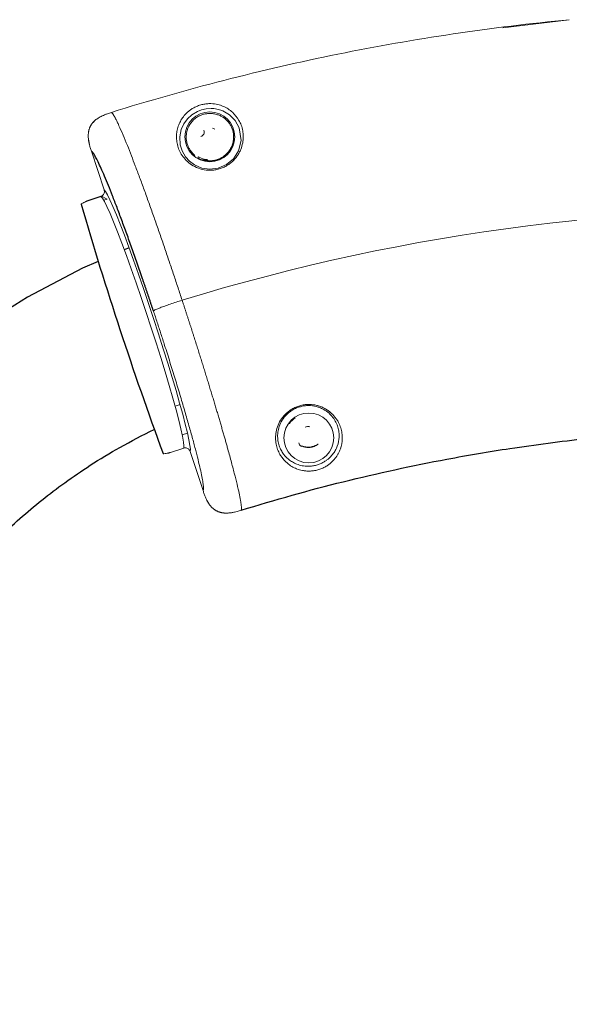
# Paper-space layout '_Right' of a CAD drawing. Header units: millimetres. Extents: x -605 to 634, y 5 to 2555.
# Tile 11 of 18: x -290 to -182, y 2173 to 2365. Entities that reach past the tile are written whole.
import ezdxf

# ---------------------------------------------------------------- set-up
doc = ezdxf.new("R2010")
doc.units = ezdxf.units.MM

psp = doc.layouts.new('_Right')

# ---------------------------------------------------------------- linework, layer by layer
at = {"color": 144, "linetype": 'Continuous', "lineweight": 18}
for p, q in [((-195.24, 2363.86), (-182.24, 2365.46)), ((-275.51, 2345.35), (-275.32, 2345.55)), ((-276.4, 2343.46), (-276.34, 2343.72)), ((-276.18, 2344.29), (-276.1, 2344.45)), ((-276.23, 2341.04), (-276.45, 2342.43)), ((-273.34, 2332.11), (-275.83, 2339.7)), ((-254.99, 2338.38), (-254.87, 2338.6)), ((-253.91, 2337.81), (-253.79, 2337.9)), ((-253.28, 2337.98), (-253.59, 2337.74)), ((-273.3, 2331.78), (-273.31, 2332)), ((-273.97, 2330.85), (-276.56, 2330)), ((-273.86, 2330.89), (-272.78, 2330.32)), ((-272.78, 2330.32), (-273.43, 2330.11)), ((-259.46, 2289.79), (-258.48, 2290.11)), ((-235.93, 2287.48), (-236.12, 2287.49)), ((-237.2, 2286.4), (-237.06, 2286.4)), ((-258.05, 2284.13), (-257.02, 2284.47)), ((-260.34, 2280.7), (-257.76, 2281.56)), ((-234.63, 2282), (-234.65, 2281.97)), ((-231.47, 2282.34), (-231.45, 2282.31)), ((-253.97, 2273.24), (-256.5, 2280.92)), ((-250.77, 2269.04), (-250.99, 2269.11)), ((-247.82, 2269.02), (-249.19, 2268.83))]:
    psp.add_line(p, q, dxfattribs=at)
at = {"color": 7, "linetype": 'Continuous', "lineweight": 25}
for p, q in [((-253.79, 2337.9), (-253.73, 2338.15)), ((-273.97, 2330.85), (-276.56, 2330)), ((-268.45, 2320.77), (-269.39, 2320.36))]:
    psp.add_line(p, q, dxfattribs=at)
at = {"color": 144, "linetype": 'Continuous', "lineweight": 18, "flags": 128}
for points in [[(-250.94, 2347.87), (-251.89, 2348.04), (-252.36, 2348.07), (-253.37, 2348), (-254.25, 2347.8), (-255.07, 2347.49), (-256.19, 2346.82), (-257.01, 2346.07), (-257.76, 2345.05), (-258.25, 2343.98), (-258.55, 2342.49), (-258.44, 2340.92), (-258.07, 2339.76), (-257.41, 2338.62), (-256.63, 2337.76), (-255.62, 2337.01), (-254.22, 2336.41), (-252.65, 2336.19), (-251.01, 2336.39), (-249.35, 2337.11), (-248.03, 2338.22), (-247.02, 2339.79), (-246.53, 2341.83), (-246.9, 2344.28), (-247.68, 2345.7), (-248.8, 2346.83), (-250.12, 2347.6)], [(-253.23, 2337.8), (-253.26, 2337.89), (-253.28, 2337.98)], [(-253.05, 2337.86), (-253.06, 2337.86), (-253.07, 2337.85), (-253.08, 2337.85), (-253.09, 2337.84), (-253.09, 2337.83), (-253.1, 2337.81), (-253.11, 2337.79), (-253.12, 2337.78)], [(-273.34, 2332.11), (-273.06, 2331.8), (-272.68, 2331.15), (-272.2, 2330.17), (-271.62, 2328.87), (-270.95, 2327.27), (-270.2, 2325.39), (-269.38, 2323.26), (-268.5, 2320.9), (-267.57, 2318.35), (-266.61, 2315.64), (-265.63, 2312.81), (-264.64, 2309.89), (-263.66, 2306.93), (-262.69, 2303.96), (-261.76, 2301.02), (-260.86, 2298.16), (-260.03, 2295.41), (-259.26, 2292.81), (-258.56, 2290.39), (-257.96, 2288.19), (-257.45, 2286.23), (-257.03, 2284.55), (-256.73, 2283.16), (-256.54, 2282.08), (-256.46, 2281.33), (-256.5, 2280.92)], [(-257.76, 2281.56), (-257.72, 2281.98), (-257.8, 2282.75), (-258, 2283.87), (-258.31, 2285.3), (-258.74, 2287.04), (-259.26, 2289.06), (-259.89, 2291.32), (-260.61, 2293.81), (-261.4, 2296.47), (-262.26, 2299.27), (-263.17, 2302.17), (-264.12, 2305.13), (-265.1, 2308.1), (-266.09, 2311.05), (-267.08, 2313.92), (-268.05, 2316.69), (-268.99, 2319.3), (-269.89, 2321.72), (-270.73, 2323.91), (-271.5, 2325.85), (-272.19, 2327.5), (-272.79, 2328.85), (-273.3, 2329.86), (-273.69, 2330.53), (-273.97, 2330.85)]]:
    psp.add_lwpolyline(points, dxfattribs=at)
at = {"color": 7, "linetype": 'Continuous', "lineweight": 25, "flags": 128}
psp.add_lwpolyline([(-274.49, 2318.13), (-277.6, 2316.77), (-288.36, 2311.09), (-298.31, 2304.82), (-307.49, 2297.99), (-315.94, 2290.66), (-323.68, 2282.85), (-332.14, 2272.92), (-339.75, 2262.45), (-346.65, 2251.51), (-352.92, 2240.12), (-358.69, 2228.34), (-366.95, 2209.1), (-374.54, 2188.91), (-381.57, 2167.8)], dxfattribs=at)
at = {"color": 144, "linetype": 'Continuous', "lineweight": 18}
for centre in [(-252.64, 2342.53), (-233.24, 2283.55)]:
    psp.add_circle(centre, 4.88, dxfattribs=at)
for centre, radius, start, end in [((-252.64, 2342.53), 1.78, 57.9329, 72.9329), ((-255.64, 2338.71), 0.182, 59.5106, 129.8338), ((-252.64, 2342.53), 4.77, 240.4549, 256.0266), ((-252.64, 2342.53), 4.51, 240.4549, 256.0266), ((-253.12, 2337.78), 0.254, 84.1836, 128.2081), ((-253.07, 2337.6), 0.254, 84.9979, 128.2082), ((-231.03, 2344), 22.86, 195.1295, 195.592), ((-272.62, 2320.71), 10.11, 115.4155, 120.338), ((-140, 1926.52), 401.74, 87.3166, 107.0909), ((-233.24, 2283.55), 4.77, 124.4293, 143.3069), ((-262.69, 2290.51), 10.11, 276.0819, 281.0044)]:
    psp.add_arc(centre, radius, start, end, dxfattribs=at)
at = {"color": 7, "linetype": 'Continuous', "lineweight": 25}
psp.add_arc((429.98, 2535.12), 737.14, 196.21164, 200.20828, dxfattribs=at)
at = {"color": 144, "linetype": 'Continuous', "lineweight": 18}
for points, knots in [([(-182.24, 2365.46), (-197.45, 2363.99), (-212.58, 2361.74), (-242.53, 2355.67), (-257.35, 2351.86), (-271.93, 2347.29)], [0, 0, 0, 0, 0.5, 0.5, 1, 1, 1, 1]), ([(-250, 2348.48), (-249.66, 2348.34), (-249.34, 2348.16), (-248.75, 2347.78), (-248.48, 2347.57), (-247.71, 2346.87), (-247.29, 2346.34), (-246.77, 2345.44), (-246.62, 2345.12), (-246.37, 2344.44), (-246.28, 2344.08), (-246.14, 2343.34), (-246.1, 2342.96), (-246.1, 2342.16), (-246.13, 2341.74), (-246.29, 2340.9), (-246.41, 2340.47), (-246.67, 2339.83), (-246.77, 2339.61), (-247, 2339.19), (-247.13, 2338.98), (-247.56, 2338.37), (-247.9, 2337.97), (-248.5, 2337.44), (-248.72, 2337.27), (-249.17, 2336.96), (-249.41, 2336.82), (-249.91, 2336.56), (-250.17, 2336.45), (-250.7, 2336.26), (-250.97, 2336.18), (-251.53, 2336.06), (-251.81, 2336.02), (-252.37, 2335.97), (-252.65, 2335.97), (-253.48, 2336), (-254.01, 2336.1), (-255.02, 2336.4), (-255.48, 2336.61), (-256.32, 2337.1), (-256.7, 2337.37), (-257.36, 2337.97), (-257.64, 2338.29), (-258.14, 2338.97), (-258.35, 2339.31), (-258.69, 2340.01), (-258.82, 2340.36), (-259.03, 2341.08), (-259.1, 2341.44), (-259.17, 2342.14), (-259.18, 2342.49), (-259.15, 2343.17), (-259.11, 2343.51), (-258.97, 2344.18), (-258.87, 2344.51), (-258.62, 2345.16), (-258.47, 2345.47), (-258.11, 2346.09), (-257.9, 2346.39), (-257.4, 2346.98), (-257.12, 2347.26), (-256.61, 2347.68), (-256.42, 2347.81), (-256.03, 2348.07), (-255.82, 2348.19), (-255.47, 2348.37), (-255.35, 2348.43), (-255.1, 2348.53), (-254.97, 2348.58), (-254.71, 2348.68), (-254.57, 2348.72), (-254.3, 2348.8), (-254.16, 2348.84), (-253.75, 2348.93), (-253.47, 2348.97), (-252.94, 2349.02), (-252.69, 2349.02), (-251.95, 2349.01), (-251.52, 2348.94), (-250.72, 2348.76), (-250.35, 2348.63), (-250, 2348.48)], [0, 0, 0, 0, 0.03125, 0.03125, 0.0625, 0.0625, 0.125, 0.125, 0.15625, 0.15625, 0.1875, 0.1875, 0.21875, 0.21875, 0.25, 0.25, 0.28125, 0.28125, 0.296875, 0.296875, 0.3125, 0.3125, 0.34375, 0.34375, 0.359375, 0.359375, 0.375, 0.375, 0.390625, 0.390625, 0.40625, 0.40625, 0.421875, 0.421875, 0.4375, 0.4375, 0.46875, 0.46875, 0.5, 0.5, 0.53125, 0.53125, 0.5625, 0.5625, 0.59375, 0.59375, 0.625, 0.625, 0.65625, 0.65625, 0.6875, 0.6875, 0.71875, 0.71875, 0.75, 0.75, 0.78125, 0.78125, 0.8125, 0.8125, 0.84375, 0.84375, 0.859375, 0.859375, 0.875, 0.875, 0.882812, 0.882812, 0.890625, 0.890625, 0.898437, 0.898437, 0.90625, 0.90625, 0.921875, 0.921875, 0.9375, 0.9375, 0.96875, 0.96875, 1, 1, 1, 1]), ([(-271.93, 2347.29), (-272.19, 2347.21), (-272.64, 2347.06), (-273.24, 2346.84), (-273.72, 2346.63), (-274.14, 2346.42), (-274.39, 2346.27), (-274.51, 2346.19)], [0, 0, 0, 0, 0.29022, 0.499614, 0.682177, 0.84923, 1, 1, 1, 1]), ([(-271.93, 2347.29), (-271.92, 2347.28), (-271.89, 2347.27), (-271.85, 2347.23), (-271.8, 2347.19), (-271.74, 2347.13), (-271.68, 2347.05), (-271.6, 2346.95), (-271.52, 2346.82), (-271.43, 2346.67), (-271.33, 2346.5), (-271.21, 2346.29), (-271.09, 2346.05), (-270.94, 2345.77), (-270.79, 2345.46), (-270.62, 2345.1), (-270.26, 2344.32), (-269.68, 2343), (-268.85, 2340.97), (-268.04, 2338.93), (-267.37, 2337.17), (-266.83, 2335.74), (-266.39, 2334.57), (-265.95, 2333.37), (-265.5, 2332.15), (-265.05, 2330.91), (-264.6, 2329.64), (-264.15, 2328.37), (-263.69, 2327.08), (-263.24, 2325.79), (-262.78, 2324.49), (-262.33, 2323.18), (-261.88, 2321.88), (-261.44, 2320.58), (-260.99, 2319.29), (-260.56, 2318), (-260.13, 2316.72), (-259.7, 2315.45), (-259.28, 2314.2), (-258.87, 2312.96), (-258.47, 2311.74), (-258.2, 2310.92), (-258.07, 2310.52)], [0, 0, 0, 0, 0.010491, 0.021667, 0.033528, 0.046073, 0.059304, 0.073219, 0.087819, 0.103103, 0.119072, 0.135726, 0.153065, 0.171088, 0.189797, 0.209189, 0.229267, 0.306615, 0.375185, 0.434974, 0.485981, 0.51411, 0.541874, 0.569272, 0.596305, 0.622973, 0.649276, 0.675213, 0.700785, 0.725992, 0.750833, 0.77531, 0.799421, 0.823167, 0.846548, 0.869565, 0.892216, 0.914502, 0.936424, 0.957981, 0.979173, 1, 1, 1, 1]), ([(-253.05, 2337.86), (-252.85, 2337.84), (-252.64, 2337.83), (-252.23, 2337.85), (-252.01, 2337.87), (-251.6, 2337.95), (-251.39, 2338), (-250.99, 2338.13), (-250.79, 2338.21), (-250.22, 2338.49), (-249.88, 2338.72), (-249.29, 2339.23), (-249.04, 2339.51), (-248.64, 2340.07), (-248.48, 2340.36), (-248.23, 2340.94), (-248.14, 2341.23), (-248.02, 2341.78), (-247.99, 2342.05), (-247.97, 2342.58), (-247.99, 2342.84), (-248.08, 2343.56), (-248.22, 2344.01), (-248.5, 2344.61), (-248.61, 2344.81), (-248.84, 2345.17), (-248.97, 2345.34), (-249.38, 2345.82), (-249.7, 2346.1), (-250.25, 2346.46), (-250.44, 2346.57), (-250.86, 2346.76), (-251.08, 2346.84), (-251.56, 2346.98), (-251.82, 2347.04), (-252.26, 2347.09), (-252.42, 2347.09), (-252.75, 2347.1), (-252.92, 2347.09), (-253.21, 2347.06), (-253.31, 2347.04), (-253.51, 2347.01), (-253.62, 2346.99), (-253.82, 2346.94), (-253.93, 2346.91), (-254.13, 2346.84), (-254.23, 2346.81), (-254.51, 2346.7), (-254.68, 2346.62), (-254.99, 2346.45), (-255.13, 2346.36), (-255.51, 2346.1), (-255.71, 2345.93), (-256.08, 2345.57), (-256.23, 2345.38), (-256.64, 2344.83), (-256.84, 2344.44), (-257.06, 2343.85), (-257.12, 2343.64), (-257.21, 2343.23), (-257.24, 2343.01), (-257.29, 2342.37), (-257.26, 2341.93), (-257.11, 2341.27), (-257.05, 2341.04), (-256.88, 2340.59), (-256.77, 2340.36), (-256.51, 2339.92), (-256.36, 2339.7), (-255.99, 2339.27), (-255.79, 2339.06), (-255.55, 2338.87)], [0, 0, 0, 0, 0.015625, 0.015625, 0.03125, 0.03125, 0.046875, 0.046875, 0.0625, 0.0625, 0.09375, 0.09375, 0.125, 0.125, 0.15625, 0.15625, 0.1875, 0.1875, 0.21875, 0.21875, 0.25, 0.25, 0.3125, 0.3125, 0.34375, 0.34375, 0.375, 0.375, 0.4375, 0.4375, 0.46875, 0.46875, 0.5, 0.5, 0.53125, 0.53125, 0.546875, 0.546875, 0.5625, 0.5625, 0.570313, 0.570313, 0.578125, 0.578125, 0.585938, 0.585938, 0.59375, 0.59375, 0.609375, 0.609375, 0.625, 0.625, 0.65625, 0.65625, 0.6875, 0.6875, 0.75, 0.75, 0.78125, 0.78125, 0.8125, 0.8125, 0.875, 0.875, 0.90625, 0.90625, 0.9375, 0.9375, 0.96875, 0.96875, 1, 1, 1, 1]), ([(-250.12, 2347.6), (-250.24, 2347.65), (-250.38, 2347.7), (-250.65, 2347.79), (-250.79, 2347.84), (-250.94, 2347.87)], [0, 0, 0, 0, 0.5, 0.5, 1, 1, 1, 1]), ([(-275.86, 2344.9), (-275.89, 2344.85), (-275.95, 2344.75), (-276.04, 2344.6), (-276.11, 2344.45), (-276.15, 2344.34), (-276.18, 2344.29)], [0, 0, 0, 0, 0.25134, 0.501399, 0.750762, 1, 1, 1, 1]), ([(-275.32, 2345.56), (-275.37, 2345.5), (-275.47, 2345.4), (-275.61, 2345.24), (-275.74, 2345.07), (-275.82, 2344.96), (-275.86, 2344.9)], [0, 0, 0, 0, 0.258406, 0.510931, 0.75796, 1, 1, 1, 1]), ([(-275.32, 2345.55), (-275.27, 2345.6), (-275.18, 2345.69), (-275.03, 2345.82), (-274.86, 2345.95), (-274.69, 2346.07), (-274.57, 2346.15), (-274.51, 2346.19)], [0, 0, 0, 0, 0.187441, 0.381134, 0.581141, 0.787457, 1, 1, 1, 1]), ([(-274.51, 2346.19), (-274.57, 2346.15), (-274.69, 2346.07), (-274.86, 2345.95), (-275.03, 2345.82), (-275.18, 2345.69), (-275.27, 2345.6), (-275.32, 2345.56)], [0, 0, 0, 0, 0.212524, 0.418829, 0.618836, 0.812539, 1, 1, 1, 1]), ([(-276.4, 2343.46), (-276.41, 2343.4), (-276.43, 2343.26), (-276.44, 2343.06), (-276.45, 2342.85), (-276.45, 2342.64), (-276.45, 2342.5), (-276.45, 2342.43)], [0, 0, 0, 0, 0.192344, 0.388574, 0.588666, 0.792527, 1, 1, 1, 1]), ([(-276.18, 2344.29), (-276.2, 2344.23), (-276.24, 2344.13), (-276.29, 2343.97), (-276.33, 2343.8), (-276.37, 2343.63), (-276.39, 2343.52), (-276.4, 2343.46)], [0, 0, 0, 0, 0.196194, 0.39407, 0.59388, 0.795814, 1, 1, 1, 1]), ([(-253.85, 2343.83), (-253.82, 2343.78), (-253.79, 2343.72), (-253.75, 2343.59), (-253.74, 2343.53), (-253.73, 2343.33), (-253.75, 2343.19), (-253.87, 2342.94), (-253.95, 2342.83), (-254.17, 2342.67), (-254.29, 2342.62), (-254.42, 2342.6)], [0, 0, 0, 0, 0.125, 0.125, 0.25, 0.25, 0.5, 0.5, 0.75, 0.75, 1, 1, 1, 1]), ([(-247.84, 2343.17), (-247.81, 2342.95), (-247.71, 2342.19), (-248.02, 2340.85), (-248.85, 2339.49), (-249.85, 2338.59), (-250.94, 2338.01), (-252.09, 2337.74), (-252.81, 2337.76), (-253.12, 2337.78)], [0, 0, 0, 0, 0.1094801, 0.3692034, 0.5490789, 0.6694927, 0.7843045, 0.9089022, 1, 1, 1, 1]), ([(-276.45, 2342.43), (-276.44, 2342.36), (-276.43, 2342.21), (-276.41, 2341.99), (-276.38, 2341.76), (-276.34, 2341.53), (-276.29, 2341.29), (-276.21, 2340.92), (-276.06, 2340.38), (-275.91, 2339.94), (-275.83, 2339.7)], [0, 0, 0, 0, 0.077383, 0.157187, 0.239317, 0.323658, 0.410082, 0.498454, 0.728547, 1, 1, 1, 1]), ([(-253.1, 2338.04), (-253.1, 2338.04), (-253.12, 2338.04), (-253.2, 2338.05), (-253.26, 2338.06), (-253.44, 2338.09), (-253.58, 2338.11), (-253.73, 2338.15)], [0, 0, 0, 0, 0.25, 0.25, 0.5, 0.5, 1, 1, 1, 1]), ([(-273.86, 2330.89), (-273.76, 2330.94), (-273.67, 2331), (-273.5, 2331.16), (-273.44, 2331.25), (-273.28, 2331.55), (-273.26, 2331.78), (-273.31, 2332)], [0, 0, 0, 0, 0.25, 0.25, 0.5, 0.5, 1, 1, 1, 1]), ([(-276.56, 2330), (-276.61, 2329.98), (-276.65, 2329.97), (-276.73, 2329.94), (-276.76, 2329.92), (-276.86, 2329.89), (-276.92, 2329.86), (-276.96, 2329.84)], [0, 0, 0, 0, 0.25, 0.25, 0.5, 0.5, 1, 1, 1, 1]), ([(-258.07, 2310.52), (-258.45, 2310.4), (-258.83, 2310.27), (-259.61, 2310.01), (-260, 2309.88), (-260.76, 2309.62), (-261.12, 2309.49), (-261.79, 2309.26), (-262.09, 2309.15), (-262.6, 2308.95), (-262.82, 2308.87), (-263.17, 2308.72), (-263.31, 2308.66), (-263.51, 2308.55), (-263.57, 2308.52), (-263.65, 2308.45), (-263.67, 2308.43), (-263.68, 2308.41)], [0, 0, 0, 0, 0.125, 0.125, 0.25, 0.25, 0.375, 0.375, 0.5, 0.5, 0.625, 0.625, 0.75, 0.75, 0.875, 0.875, 1, 1, 1, 1]), ([(-258.07, 2310.52), (-258.01, 2310.34), (-257.88, 2309.96), (-257.7, 2309.4), (-257.52, 2308.85), (-257.34, 2308.29), (-257.16, 2307.73), (-256.98, 2307.17), (-256.8, 2306.62), (-256.62, 2306.06), (-256.44, 2305.51), (-256.26, 2304.95), (-256.09, 2304.4), (-255.91, 2303.85), (-255.73, 2303.3), (-255.56, 2302.76), (-255.39, 2302.21), (-255.22, 2301.67), (-255.04, 2301.13), (-254.87, 2300.59), (-254.71, 2300.05), (-254.54, 2299.51), (-254.37, 2298.98), (-254.21, 2298.45), (-254.04, 2297.92), (-253.88, 2297.4), (-253.72, 2296.87), (-253.55, 2296.35), (-253.4, 2295.84), (-253.24, 2295.32), (-253.08, 2294.81), (-252.92, 2294.31), (-252.77, 2293.8), (-252.62, 2293.3), (-252.47, 2292.8), (-252.32, 2292.31), (-252.17, 2291.82), (-252.02, 2291.33), (-251.88, 2290.85), (-251.73, 2290.37), (-251.59, 2289.9), (-251.45, 2289.43), (-251.31, 2288.96), (-251.17, 2288.5), (-251.04, 2288.04), (-250.9, 2287.58), (-250.77, 2287.13), (-250.64, 2286.69), (-250.51, 2286.25), (-250.39, 2285.81), (-250.26, 2285.38), (-250.14, 2284.95), (-250.02, 2284.53), (-249.9, 2284.12), (-249.78, 2283.7), (-249.66, 2283.3), (-249.55, 2282.9), (-249.44, 2282.5), (-249.33, 2282.11), (-248.99, 2280.92), (-248.47, 2279.01), (-247.83, 2276.58), (-247.29, 2274.43), (-246.98, 2273.08), (-246.82, 2272.29), (-246.74, 2271.93), (-246.68, 2271.58), (-246.62, 2271.25), (-246.57, 2270.94), (-246.52, 2270.65), (-246.49, 2270.38), (-246.46, 2270.14), (-246.45, 2269.93), (-246.44, 2269.75), (-246.45, 2269.59), (-246.46, 2269.47), (-246.49, 2269.42), (-246.5, 2269.39)], [0, 0, 0, 0, 0.009134, 0.018258, 0.027373, 0.036477, 0.045571, 0.054655, 0.063729, 0.072793, 0.081846, 0.09089, 0.099924, 0.108948, 0.117962, 0.126966, 0.13596, 0.144944, 0.153918, 0.162881, 0.171835, 0.180779, 0.189713, 0.198637, 0.207551, 0.216455, 0.225349, 0.234234, 0.243108, 0.251972, 0.260826, 0.269671, 0.278505, 0.28733, 0.296144, 0.304949, 0.313743, 0.322528, 0.331303, 0.340068, 0.348823, 0.357568, 0.366303, 0.375029, 0.383744, 0.39245, 0.401145, 0.409831, 0.418507, 0.427173, 0.435829, 0.444475, 0.453112, 0.461738, 0.470355, 0.478962, 0.487559, 0.496146, 0.504723, 0.513291, 0.575219, 0.63857, 0.703346, 0.769547, 0.785202, 0.801203, 0.817549, 0.834241, 0.851277, 0.868659, 0.886386, 0.904459, 0.922876, 0.941639, 0.960748, 0.980201, 1, 1, 1, 1]), ([(-253.97, 2273.24), (-253.96, 2273.25), (-253.95, 2273.28), (-253.93, 2273.32), (-253.92, 2273.38), (-253.91, 2273.45), (-253.9, 2273.52), (-253.89, 2273.61), (-253.89, 2273.7), (-253.89, 2273.8), (-253.91, 2274.1), (-253.97, 2274.73), (-254.18, 2275.93), (-254.5, 2277.44), (-254.93, 2279.25), (-255.46, 2281.33), (-256.09, 2283.67), (-256.81, 2286.25), (-257.61, 2289.04), (-258.49, 2292), (-259.43, 2295.12), (-260.44, 2298.35), (-261.25, 2300.93), (-261.85, 2302.8), (-262.21, 2303.92), (-262.58, 2305.04), (-262.94, 2306.16), (-263.31, 2307.28), (-263.56, 2308.03), (-263.68, 2308.41)], [0, 0, 0, 0, 0.010893, 0.021781, 0.032665, 0.043549, 0.054437, 0.065332, 0.076236, 0.087154, 0.098087, 0.162666, 0.227216, 0.291551, 0.355913, 0.420263, 0.484624, 0.549073, 0.613706, 0.677863, 0.742109, 0.806653, 0.871236, 0.892737, 0.914189, 0.935617, 0.957045, 0.978498, 1, 1, 1, 1]), ([(-228.09, 2279.56), (-228.32, 2279.27), (-228.59, 2278.98), (-229.06, 2278.57), (-229.23, 2278.43), (-229.59, 2278.17), (-229.79, 2278.04), (-230.11, 2277.86), (-230.22, 2277.8), (-230.46, 2277.68), (-230.58, 2277.63), (-230.96, 2277.47), (-231.22, 2277.38), (-231.77, 2277.22), (-232.05, 2277.17), (-232.6, 2277.09), (-232.86, 2277.07), (-233.37, 2277.05), (-233.61, 2277.06), (-234.07, 2277.1), (-234.28, 2277.13), (-234.9, 2277.25), (-235.29, 2277.36), (-235.99, 2277.64), (-236.31, 2277.79), (-236.91, 2278.15), (-237.19, 2278.36), (-237.98, 2279.02), (-238.42, 2279.53), (-238.97, 2280.4), (-239.13, 2280.71), (-239.4, 2281.37), (-239.52, 2281.72), (-239.69, 2282.45), (-239.74, 2282.83), (-239.77, 2283.42), (-239.77, 2283.62), (-239.76, 2284.03), (-239.74, 2284.24), (-239.65, 2284.87), (-239.56, 2285.29), (-239.26, 2286.15), (-239.05, 2286.59), (-238.53, 2287.43), (-238.22, 2287.83), (-237.65, 2288.39), (-237.45, 2288.57), (-237.02, 2288.9), (-236.8, 2289.06), (-236.32, 2289.34), (-236.07, 2289.47), (-235.55, 2289.69), (-235.28, 2289.78), (-234.74, 2289.94), (-234.47, 2290), (-233.9, 2290.08), (-233.62, 2290.1), (-233.06, 2290.11), (-232.79, 2290.09), (-232.24, 2290.03), (-231.97, 2289.98), (-231.46, 2289.86), (-231.21, 2289.78), (-230.72, 2289.6), (-230.49, 2289.5), (-230.04, 2289.27), (-229.83, 2289.14), (-229.43, 2288.88), (-229.24, 2288.74), (-228.71, 2288.29), (-228.4, 2287.97), (-228, 2287.47), (-227.88, 2287.3), (-227.66, 2286.96), (-227.55, 2286.78), (-227.27, 2286.25), (-227.13, 2285.89), (-226.9, 2285.18), (-226.82, 2284.82), (-226.72, 2284.11), (-226.7, 2283.76), (-226.72, 2282.72), (-226.85, 2282.05), (-227.19, 2281.09), (-227.33, 2280.77), (-227.58, 2280.31), (-227.67, 2280.16), (-227.87, 2279.86), (-227.98, 2279.71), (-228.09, 2279.56)], [0, 0, 0, 0, 0.03125, 0.03125, 0.046875, 0.046875, 0.0625, 0.0625, 0.070313, 0.070313, 0.078125, 0.078125, 0.09375, 0.09375, 0.109375, 0.109375, 0.125, 0.125, 0.140625, 0.140625, 0.15625, 0.15625, 0.1875, 0.1875, 0.21875, 0.21875, 0.25, 0.25, 0.3125, 0.3125, 0.34375, 0.34375, 0.375, 0.375, 0.40625, 0.40625, 0.421875, 0.421875, 0.4375, 0.4375, 0.46875, 0.46875, 0.5, 0.5, 0.53125, 0.53125, 0.546875, 0.546875, 0.5625, 0.5625, 0.578125, 0.578125, 0.59375, 0.59375, 0.609375, 0.609375, 0.625, 0.625, 0.640625, 0.640625, 0.65625, 0.65625, 0.671875, 0.671875, 0.6875, 0.6875, 0.703125, 0.703125, 0.71875, 0.71875, 0.75, 0.75, 0.765625, 0.765625, 0.78125, 0.78125, 0.8125, 0.8125, 0.84375, 0.84375, 0.875, 0.875, 0.9375, 0.9375, 0.96875, 0.96875, 0.984375, 0.984375, 1, 1, 1, 1]), ([(-228.62, 2280.29), (-228.4, 2280.55), (-228.22, 2280.82), (-227.91, 2281.37), (-227.78, 2281.66), (-227.46, 2282.52), (-227.34, 2283.11), (-227.3, 2284.04), (-227.31, 2284.35), (-227.39, 2284.99), (-227.45, 2285.32), (-227.65, 2285.97), (-227.77, 2286.29), (-228.1, 2286.94), (-228.3, 2287.26), (-228.77, 2287.87), (-229.05, 2288.17), (-229.53, 2288.58), (-229.7, 2288.71), (-230.07, 2288.96), (-230.26, 2289.08), (-230.67, 2289.3), (-230.88, 2289.4), (-231.33, 2289.57), (-231.57, 2289.64), (-232.29, 2289.83), (-232.81, 2289.9), (-233.6, 2289.89), (-233.86, 2289.87), (-234.4, 2289.8), (-234.66, 2289.74), (-235.17, 2289.6), (-235.43, 2289.52), (-235.92, 2289.31), (-236.16, 2289.19), (-236.61, 2288.92), (-236.82, 2288.78), (-237.22, 2288.47), (-237.42, 2288.3), (-237.94, 2287.78), (-238.23, 2287.4), (-238.72, 2286.62), (-238.9, 2286.21), (-239.17, 2285.42), (-239.26, 2285.03), (-239.34, 2284.46), (-239.35, 2284.27), (-239.37, 2283.9), (-239.36, 2283.71), (-239.33, 2283.18), (-239.28, 2282.84), (-239.12, 2282.18), (-239.01, 2281.87), (-238.76, 2281.28), (-238.61, 2281), (-238.12, 2280.22), (-237.71, 2279.76), (-237, 2279.17), (-236.74, 2279), (-236.2, 2278.68), (-235.91, 2278.53), (-235.27, 2278.29), (-234.93, 2278.19), (-234.37, 2278.08), (-234.17, 2278.05), (-233.75, 2278.02), (-233.53, 2278.01), (-233.06, 2278.02), (-232.82, 2278.03), (-232.3, 2278.11), (-232.04, 2278.16), (-231.65, 2278.27), (-231.52, 2278.31), (-231.27, 2278.39), (-231.15, 2278.44), (-230.92, 2278.53), (-230.8, 2278.59), (-230.58, 2278.69), (-230.48, 2278.75), (-230.18, 2278.91), (-229.99, 2279.03), (-229.66, 2279.27), (-229.5, 2279.39), (-229.07, 2279.77), (-228.83, 2280.02), (-228.62, 2280.29)], [0, 0, 0, 0, 0.03125, 0.03125, 0.0625, 0.0625, 0.125, 0.125, 0.15625, 0.15625, 0.1875, 0.1875, 0.21875, 0.21875, 0.25, 0.25, 0.28125, 0.28125, 0.296875, 0.296875, 0.3125, 0.3125, 0.328125, 0.328125, 0.34375, 0.34375, 0.375, 0.375, 0.390625, 0.390625, 0.40625, 0.40625, 0.421875, 0.421875, 0.4375, 0.4375, 0.453125, 0.453125, 0.46875, 0.46875, 0.5, 0.5, 0.53125, 0.53125, 0.5625, 0.5625, 0.578125, 0.578125, 0.59375, 0.59375, 0.625, 0.625, 0.65625, 0.65625, 0.6875, 0.6875, 0.75, 0.75, 0.78125, 0.78125, 0.8125, 0.8125, 0.84375, 0.84375, 0.859375, 0.859375, 0.875, 0.875, 0.890625, 0.890625, 0.90625, 0.90625, 0.914063, 0.914063, 0.921875, 0.921875, 0.929688, 0.929688, 0.9375, 0.9375, 0.953125, 0.953125, 0.96875, 0.96875, 1, 1, 1, 1]), ([(-233.95, 2285.63), (-233.82, 2285.72), (-233.68, 2285.78), (-233.36, 2285.82), (-233.19, 2285.8), (-233.05, 2285.74)], [0, 0, 0, 0, 0.5, 0.5, 1, 1, 1, 1]), ([(-256.54, 2281.03), (-256.63, 2281.23), (-256.79, 2281.4), (-257.19, 2281.61), (-257.42, 2281.63), (-257.64, 2281.59)], [0, 0, 0, 0, 0.5, 0.5, 1, 1, 1, 1]), ([(-234.68, 2281.89), (-234.82, 2281.95), (-234.95, 2282.05), (-235.15, 2282.3), (-235.21, 2282.45), (-235.23, 2282.61)], [0, 0, 0, 0, 0.5, 0.5, 1, 1, 1, 1]), ([(-234.65, 2281.97), (-234.4, 2281.85), (-234.14, 2281.77), (-233.72, 2281.7), (-233.58, 2281.68), (-233.3, 2281.67), (-233.16, 2281.68), (-232.74, 2281.72), (-232.46, 2281.79), (-231.93, 2282), (-231.68, 2282.14), (-231.45, 2282.31)], [0, 0, 0, 0, 0.25, 0.25, 0.375, 0.375, 0.5, 0.5, 0.75, 0.75, 1, 1, 1, 1]), ([(-231.47, 2282.34), (-231.69, 2282.18), (-231.93, 2282.06), (-232.31, 2281.91), (-232.44, 2281.87), (-232.71, 2281.81), (-232.85, 2281.78), (-233.12, 2281.75), (-233.26, 2281.74), (-233.54, 2281.75), (-233.68, 2281.76), (-234.1, 2281.82), (-234.37, 2281.89), (-234.63, 2282)], [0, 0, 0, 0, 0.25, 0.25, 0.375, 0.375, 0.5, 0.5, 0.625, 0.625, 0.75, 0.75, 1, 1, 1, 1]), ([(-260.76, 2280.59), (-260.71, 2280.6), (-260.65, 2280.62), (-260.55, 2280.64), (-260.51, 2280.65), (-260.43, 2280.68), (-260.39, 2280.69), (-260.34, 2280.7)], [0, 0, 0, 0, 0.5, 0.5, 0.75, 0.75, 1, 1, 1, 1]), ([(-253.97, 2273.24), (-253.89, 2273.01), (-253.75, 2272.57), (-253.53, 2271.99), (-253.31, 2271.51), (-253.1, 2271.11), (-252.94, 2270.85), (-252.87, 2270.73)], [0, 0, 0, 0, 0.270827, 0.499597, 0.675072, 0.842185, 1, 1, 1, 1]), ([(-253.12, 2271.22), (-253.09, 2271.14), (-253.03, 2270.96), (-252.92, 2270.81), (-252.87, 2270.73)], [0, 0, 0, 0, 0.478995, 1, 1, 1, 1]), ([(-252.24, 2269.95), (-252.28, 2269.99), (-252.37, 2270.09), (-252.5, 2270.24), (-252.63, 2270.39), (-252.75, 2270.56), (-252.83, 2270.67), (-252.87, 2270.73)], [0, 0, 0, 0, 0.1926056, 0.3889593, 0.5890424, 0.7927706, 1, 1, 1, 1]), ([(-252.87, 2270.73), (-252.83, 2270.67), (-252.75, 2270.56), (-252.63, 2270.39), (-252.5, 2270.24), (-252.37, 2270.09), (-252.28, 2269.99), (-252.24, 2269.95)], [0, 0, 0, 0, 0.207219, 0.410942, 0.611024, 0.807383, 1, 1, 1, 1]), ([(-252.24, 2269.95), (-252.19, 2269.9), (-252.09, 2269.8), (-251.93, 2269.66), (-251.76, 2269.54), (-251.65, 2269.46), (-251.59, 2269.42)], [0, 0, 0, 0, 0.2546118, 0.505937, 0.7542586, 1, 1, 1, 1]), ([(-252.24, 2269.95), (-252.19, 2269.9), (-252.09, 2269.8), (-251.93, 2269.66), (-251.76, 2269.54), (-251.65, 2269.46), (-251.59, 2269.42)], [0, 0, 0, 0, 0.254612, 0.505937, 0.754259, 1, 1, 1, 1]), ([(-250.99, 2269.11), (-251.04, 2269.13), (-251.15, 2269.18), (-251.3, 2269.25), (-251.45, 2269.33), (-251.55, 2269.39), (-251.59, 2269.42)], [0, 0, 0, 0, 0.251312, 0.50138, 0.750761, 1, 1, 1, 1]), ([(-251.59, 2269.42), (-251.54, 2269.39), (-251.45, 2269.33), (-251.3, 2269.25), (-251.15, 2269.18), (-251.04, 2269.13), (-250.99, 2269.11)], [0, 0, 0, 0, 0.249241, 0.498625, 0.748694, 1, 1, 1, 1]), ([(-250.99, 2269.11), (-250.94, 2269.09), (-250.84, 2269.06), (-250.68, 2269.01), (-250.52, 2268.96), (-250.36, 2268.92), (-250.25, 2268.9), (-250.19, 2268.89)], [0, 0, 0, 0, 0.193273, 0.38968, 0.589477, 0.792867, 1, 1, 1, 1]), ([(-250.99, 2269.11), (-250.94, 2269.09), (-250.84, 2269.05), (-250.68, 2269.01), (-250.52, 2268.96), (-250.36, 2268.92), (-250.25, 2268.9), (-250.19, 2268.89)], [0, 0, 0, 0, 0.193273, 0.38968, 0.589477, 0.792867, 1, 1, 1, 1]), ([(-250.19, 2268.89), (-250.13, 2268.88), (-250, 2268.86), (-249.81, 2268.85), (-249.61, 2268.83), (-249.4, 2268.83), (-249.26, 2268.83), (-249.19, 2268.83)], [0, 0, 0, 0, 0.187398, 0.3811, 0.58114, 0.787478, 1, 1, 1, 1]), ([(-250.19, 2268.89), (-250.13, 2268.88), (-250, 2268.86), (-249.81, 2268.84), (-249.6, 2268.83), (-249.4, 2268.83), (-249.26, 2268.83), (-249.19, 2268.83)], [0, 0, 0, 0, 0.187398, 0.3811, 0.58114, 0.787478, 1, 1, 1, 1]), ([(-249.19, 2268.83), (-249.1, 2268.84), (-248.94, 2268.85), (-248.68, 2268.87), (-248.41, 2268.91), (-248.12, 2268.96), (-247.75, 2269.03), (-247.21, 2269.17), (-246.77, 2269.31), (-246.5, 2269.39)], [0, 0, 0, 0, 0.087448, 0.181195, 0.281102, 0.386954, 0.498474, 0.690956, 1, 1, 1, 1])]:
    psp.add_open_spline(points, degree=3, knots=knots, dxfattribs=at)
at = {"color": 7, "linetype": 'Continuous', "lineweight": 25}
for points, knots in [([(-263.68, 2308.41), (-263.75, 2308.6), (-263.88, 2308.99), (-264.07, 2309.57), (-264.26, 2310.14), (-264.46, 2310.72), (-264.65, 2311.29), (-264.84, 2311.87), (-265.04, 2312.44), (-265.23, 2313.01), (-265.42, 2313.58), (-265.62, 2314.15), (-266.1, 2315.56), (-266.87, 2317.79), (-267.91, 2320.74), (-268.92, 2323.56), (-269.9, 2326.22), (-270.83, 2328.71), (-271.71, 2330.98), (-272.52, 2333.03), (-273.27, 2334.83), (-273.94, 2336.37), (-274.52, 2337.64), (-275.02, 2338.61), (-275.33, 2339.14), (-275.51, 2339.39), (-275.61, 2339.51), (-275.69, 2339.6), (-275.77, 2339.67), (-275.81, 2339.69), (-275.83, 2339.7)], [0, 0, 0, 0, 0.01174, 0.023467, 0.035183, 0.046893, 0.0586, 0.070308, 0.08202, 0.09374, 0.105471, 0.117217, 0.128982, 0.193472, 0.258216, 0.322669, 0.386848, 0.451692, 0.516282, 0.580616, 0.644967, 0.709589, 0.77422, 0.838655, 0.903087, 0.922526, 0.941922, 0.961288, 0.980642, 1, 1, 1, 1]), ([(-253.79, 2337.9), (-253.69, 2337.91), (-253.59, 2337.93), (-253.44, 2337.95), (-253.4, 2337.96), (-253.32, 2337.98), (-253.28, 2337.98), (-253.28, 2337.98)], [0, 0, 0, 0, 0.5, 0.5, 0.75, 0.75, 1, 1, 1, 1]), ([(-525.44, 719.19), (-528.05, 716.49), (-533.23, 711.16), (-540.39, 702.77), (-547.01, 694.29), (-553.75, 684.78), (-560.45, 674.23), (-566.97, 662.65), (-573.1, 650.36), (-578.77, 637.4), (-583.9, 623.84), (-588.25, 610.55), (-591.91, 597.57), (-595.19, 583.95), (-598.03, 569.82), (-600.36, 555.31), (-602.09, 541.54), (-603.32, 528.56), (-604.13, 516.38), (-604.6, 505.02), (-604.8, 494.35), (-604.79, 482.02), (-604.41, 468.13), (-603.56, 452.92), (-602.59, 441.37), (-601.76, 433.16), (-601.19, 428), (-600.6, 423.07), (-600.02, 418.6), (-599.5, 414.81), (-599.09, 411.92), (-598.79, 409.86), (-598.55, 408.29), (-598.31, 406.69), (-598, 404.7), (-597.59, 402.18), (-597.09, 399.15), (-596.39, 395.06), (-595.46, 389.93), (-594.29, 383.82), (-592.96, 377.33), (-591.33, 369.82), (-589.33, 361.26), (-586.88, 351.66), (-584.13, 341.73), (-581.05, 331.52), (-577.63, 321.14), (-573.86, 310.69), (-569.76, 300.32), (-565.8, 291.29), (-562.21, 283.8), (-559.2, 277.95), (-556.39, 272.87), (-553.8, 268.5), (-551.44, 264.76), (-549.56, 261.96), (-548.11, 259.9), (-547.06, 258.46), (-546.09, 257.17), (-545.21, 256.03), (-544.42, 255.02), (-543.7, 254.14), (-542.93, 253.21), (-541.99, 252.11), (-540.77, 250.73), (-539.28, 249.11), (-537.62, 247.42), (-535.96, 245.83), (-534.48, 244.52), (-533.13, 243.37), (-531.66, 242.2), (-529.92, 240.91), (-527.96, 239.6), (-525.93, 238.37), (-523.35, 236.99), (-520.04, 235.53), (-515.83, 234.22), (-511.26, 233.43), (-506.41, 233.3), (-501.66, 233.91), (-497.26, 235.19), (-493.47, 236.89), (-490.23, 238.8), (-487.34, 240.95), (-484.8, 243.23), (-482.48, 245.65), (-480.23, 248.39), (-478.03, 251.5), (-475.69, 255.3), (-473.34, 259.74), (-471.04, 264.83), (-469.03, 269.94), (-467.19, 275.19), (-465.27, 281.32), (-463.32, 288.39), (-461.4, 296.3), (-459.68, 304.23), (-458.09, 312.44), (-456.53, 321.29), (-454.97, 331.15), (-453.46, 341.77), (-452.01, 353.17), (-450.6, 365.36), (-449.23, 378.68), (-448.07, 391.2), (-447.1, 402.7), (-446.29, 412.96), (-445.51, 423.75), (-444.75, 434.93), (-444.02, 446.54), (-443.35, 458.12), (-442.75, 469.36), (-442.23, 479.7), (-441.78, 489.1), (-441.41, 497.5), (-441.09, 504.84), (-440.83, 511.1), (-440.64, 516.11), (-440.49, 519.93), (-440.39, 522.62), (-440.31, 524.54), (-440.26, 526.08), (-440.18, 528.21), (-440.07, 531.19), (-439.89, 536.27), (-439.65, 543.17), (-439.37, 551.65), (-439.09, 560.7), (-438.81, 570.25), (-438.52, 580.71), (-438.22, 592.1), (-437.92, 604.36), (-437.62, 617.52), (-437.32, 631.58), (-437.03, 646.61), (-436.7, 664.9), (-436.36, 686.52), (-435.99, 711.59), (-435.66, 737.89), (-435.35, 765.44), (-435.06, 794.43), (-434.8, 824.89), (-434.54, 856.84), (-434.3, 890.12), (-434.06, 924.72), (-433.82, 960.64), (-433.57, 997.85), (-433.3, 1035.22), (-433, 1072.65), (-432.67, 1110.06), (-432.29, 1148.46), (-431.84, 1187.82), (-431.31, 1228.08), (-430.63, 1272.04), (-429.78, 1319.73), (-428.67, 1371.18), (-427.33, 1423.55), (-425.72, 1476.69), (-424.01, 1524.19), (-422.3, 1565.84), (-420.66, 1601.45), (-418.85, 1637.14), (-416.84, 1672.65), (-414.65, 1707.63), (-412.31, 1741.43), (-409.83, 1773.93), (-407.22, 1805.12), (-404.46, 1835.32), (-401.54, 1864.51), (-398.49, 1892.52), (-395.31, 1919.35), (-392, 1945.02), (-388.56, 1969.69), (-384.95, 1993.51), (-381.18, 2016.47), (-377.25, 2038.55), (-373.2, 2059.6), (-369.01, 2079.61), (-364.71, 2098.61), (-360.29, 2116.59), (-355.58, 2134.27), (-350.56, 2151.58), (-345.19, 2168.41), (-339.72, 2184.01), (-334.17, 2198.38), (-328.56, 2211.53), (-322.82, 2223.47), (-317.13, 2233.85), (-311.5, 2242.82), (-305.95, 2250.56), (-300.17, 2257.57), (-294.78, 2263.24), (-289.88, 2267.79), (-285.56, 2271.42), (-280.97, 2274.91), (-275.88, 2278.37), (-270.07, 2281.91), (-265.81, 2284.09), (-263.56, 2285.23)], [0, 0, 0, 0, 0.004013, 0.007934, 0.011774, 0.015542, 0.020461, 0.025274, 0.029988, 0.03552, 0.040919, 0.046184, 0.051312, 0.056297, 0.062314, 0.06808, 0.073581, 0.078802, 0.083731, 0.088355, 0.092686, 0.096877, 0.103637, 0.110072, 0.116165, 0.118463, 0.120707, 0.122895, 0.124919, 0.12659, 0.127907, 0.128753, 0.129345, 0.129998, 0.130888, 0.132013, 0.133374, 0.134968, 0.137533, 0.140345, 0.143326, 0.146473, 0.150773, 0.155331, 0.160133, 0.165162, 0.170399, 0.175822, 0.181408, 0.18706, 0.190942, 0.19446, 0.197627, 0.200457, 0.202966, 0.205164, 0.206319, 0.207372, 0.208326, 0.209182, 0.209942, 0.210607, 0.211208, 0.212081, 0.213105, 0.214386, 0.215895, 0.217289, 0.218459, 0.21942, 0.220442, 0.221719, 0.223179, 0.224558, 0.225833, 0.228158, 0.230579, 0.233051, 0.23556, 0.238074, 0.240593, 0.242464, 0.244348, 0.246226, 0.247837, 0.249399, 0.251242, 0.253121, 0.254956, 0.257698, 0.26017, 0.262589, 0.265007, 0.267418, 0.270792, 0.274075, 0.277256, 0.280405, 0.283838, 0.287609, 0.291744, 0.295903, 0.300419, 0.305315, 0.310614, 0.314163, 0.317886, 0.321789, 0.325879, 0.330002, 0.334345, 0.338387, 0.342107, 0.345482, 0.348494, 0.351128, 0.35337, 0.355208, 0.356505, 0.357466, 0.358087, 0.35857, 0.359116, 0.360365, 0.361763, 0.364562, 0.367759, 0.37085, 0.374255, 0.377981, 0.382039, 0.386437, 0.391098, 0.396106, 0.401472, 0.407159, 0.415652, 0.424575, 0.433935, 0.443741, 0.453996, 0.464904, 0.476285, 0.488142, 0.500472, 0.513275, 0.526544, 0.540273, 0.553255, 0.566607, 0.580317, 0.594373, 0.60876, 0.62346, 0.641484, 0.659892, 0.678638, 0.697673, 0.71694, 0.729652, 0.742417, 0.755215, 0.768022, 0.780616, 0.79286, 0.804416, 0.815627, 0.826487, 0.836994, 0.847142, 0.85676, 0.866029, 0.874949, 0.883521, 0.891909, 0.899937, 0.907608, 0.914925, 0.921892, 0.928514, 0.934796, 0.941528, 0.947839, 0.95374, 0.959241, 0.964339, 0.969052, 0.973421, 0.976996, 0.980376, 0.983599, 0.986704, 0.98873, 0.990735, 0.992733, 0.99489, 0.997307, 1, 1, 1, 1]), ([(-206.21, 2279.4), (-202.11, 2280.17), (-193.04, 2281.7), (-183.93, 2282.89), (-178.94, 2283.44)], [0.6804327, 0.6804327, 0.6804327, 0.6804327, 0.7383824, 0.8079497, 0.8079497, 0.8079497, 0.8079497])]:
    psp.add_open_spline(points, degree=3, knots=knots, dxfattribs=at)
at = {"color": 144, "linetype": 'Continuous', "lineweight": 18}
for points in [[(-277.73, 2329.43), (-277.81, 2329.39), (-277.85, 2329.35), (-277.85, 2329.32)], [(-273.97, 2330.85), (-273.93, 2330.86), (-273.9, 2330.88), (-273.86, 2330.89)], [(-261.78, 2280.49), (-261.77, 2280.46), (-261.71, 2280.45), (-261.62, 2280.46)]]:
    psp.add_open_spline(points, degree=3, dxfattribs=at)
at = {"color": 7, "linetype": 'Continuous', "lineweight": 25}
psp.add_open_spline([(-246.5, 2269.39), (-233.28, 2273.5), (-219.82, 2276.84), (-206.21, 2279.4)], degree=3, dxfattribs=at)

doc.saveas('drawing.dxf')
